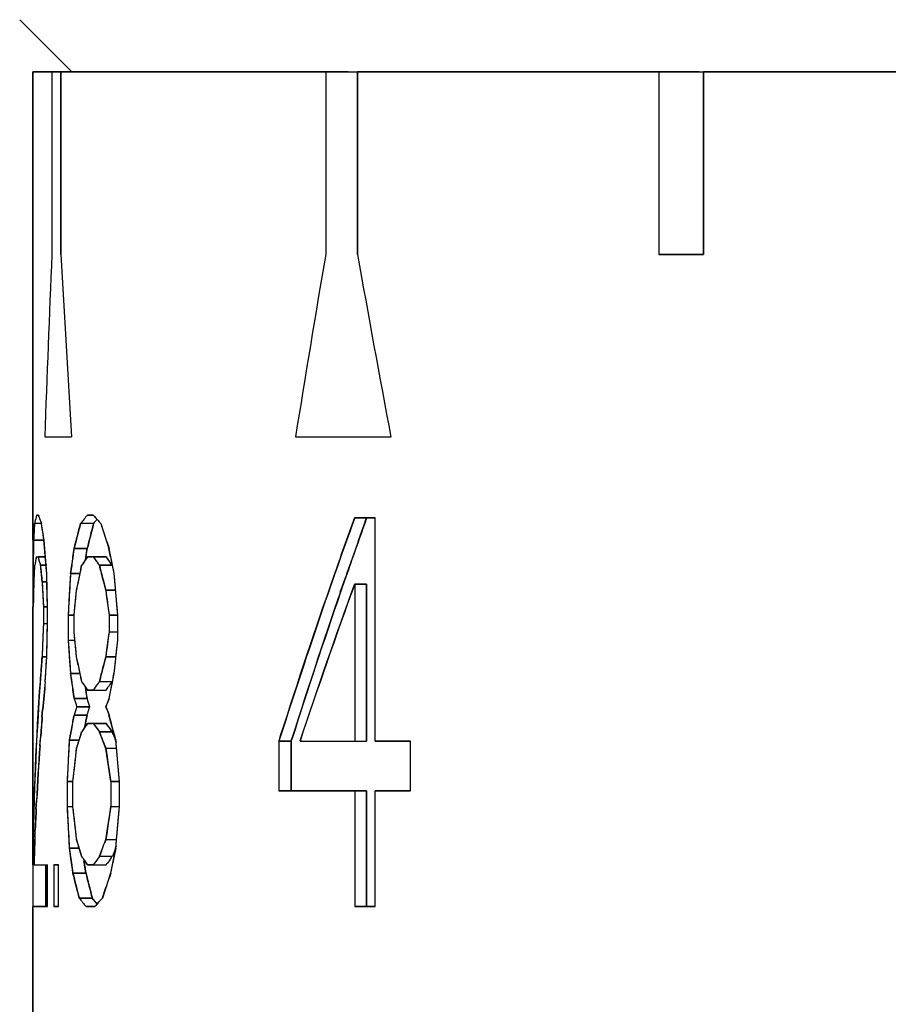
# Model space of a CAD drawing. Header units: millimetres. Extents: x 81 to 388, y 85 to 243.
# Tile 4 of 10: x 98 to 108, y 157 to 168. Entities that reach past the tile are written whole.
import ezdxf

# ---------------------------------------------------------------- set-up
doc = ezdxf.new("R2010")
doc.units = ezdxf.units.MM
doc.header["$LTSCALE"] = 23.1
for name, color, linetype in [('F4020A-703_PBL7', 7, 'CONTINUOUS'), ('F4037A-711-A_PBL13', 7, 'CONTINUOUS'), ('F4037A-711_PBL5', 7, 'CONTINUOUS')]:
    doc.layers.add(name, color=color, linetype=linetype)

msp = doc.modelspace()

# ---------------------------------------------------------------- linework, layer by layer
at = {"layer": 'F4020A-703_PBL7', "color": 7, "linetype": 'Continuous'}
msp.add_line((98.20969, 168.40024), (98.80969, 167.80024), dxfattribs=at)
at = {"layer": 'F4037A-711-A_PBL13', "color": 7, "linetype": 'Continuous'}
for p, q in [((98.35969, 162.41301), (98.35969, 167.80024)), ((101.98658, 167.80024), (98.35969, 167.80024)), ((98.58087, 167.80024), (98.58087, 165.70024)), ((98.68389, 165.70024), (98.68389, 167.80024)), ((101.72938, 167.80024), (101.72938, 165.70024)), ((102.09521, 165.70024), (102.09521, 167.80024)), ((106.02499, 167.80024), (102.09521, 167.80024)), ((105.55976, 167.80024), (105.55976, 165.70024)), ((106.07659, 165.70024), (106.07659, 167.80024)), ((109.75782, 167.80024), (106.07659, 167.80024)), ((106.07659, 165.70024), (105.55976, 165.70024)), ((98.80644, 163.60024), (98.49745, 163.60024)), ((102.47894, 163.60024), (101.38164, 163.60024)), ((98.40598, 162.70024), (98.42547, 162.70024)), ((98.98866, 162.70024), (99.05568, 162.70024)), ((102.063, 162.67024), (102.29818, 162.67024)), ((102.18412, 162.62711), (102.19948, 162.67024)), ((102.18671, 162.62711), (102.20221, 162.67024)), ((102.29818, 160.10237), (102.29818, 162.67024)), ((98.38367, 162.6204), (98.38008, 162.60441)), ((98.40609, 162.60445), (98.38008, 162.60441)), ((98.42559, 162.60447), (98.40609, 162.60445)), ((98.42558, 162.60446), (98.40609, 162.60444)), ((98.46112, 162.6045), (98.42559, 162.60447)), ((98.98877, 162.6045), (98.90962, 162.60441)), ((99.05761, 162.60458), (98.98877, 162.6045)), ((98.36843, 162.44492), (98.36698, 162.41301)), ((98.3716, 162.50875), (98.36843, 162.44492)), ((98.37143, 162.44492), (98.36998, 162.41301)), ((98.48915, 162.41301), (98.36998, 162.41301)), ((98.37297, 162.47684), (98.37143, 162.44492)), ((98.3746, 162.50875), (98.37297, 162.47684)), ((98.98411, 162.31726), (98.83585, 162.31726)), ((98.97705, 162.26939), (98.98411, 162.31726)), ((98.98002, 162.26939), (98.98708, 162.31726)), ((99.25437, 162.22152), (99.23499, 162.31726)), ((99.25731, 162.22152), (99.23793, 162.31726)), ((98.50444, 162.22152), (98.42028, 162.22152)), ((98.96495, 162.18646), (98.97705, 162.26939)), ((98.96791, 162.18646), (98.98002, 162.26939)), ((98.98495, 162.21614), (98.98865, 162.2216)), ((99.20314, 162.22152), (98.98866, 162.22152)), ((99.05568, 162.2216), (99.07295, 162.19765)), ((99.21459, 162.20551), (99.20314, 162.22144)), ((99.22614, 162.18958), (99.21459, 162.20551)), ((98.36118, 162.09386), (98.3603, 162.03003)), ((98.36215, 162.15769), (98.36118, 162.09386)), ((98.36418, 162.09386), (98.3633, 162.03003)), ((98.36515, 162.15769), (98.36418, 162.09386)), ((98.37858, 162.09386), (98.38014, 162.12577)), ((98.38158, 162.09386), (98.38314, 162.12577)), ((98.52051, 162.12577), (98.44838, 162.12569)), ((98.79798, 162.0779), (98.79115, 162.03003)), ((98.80094, 162.0779), (98.79412, 162.03003)), ((98.80485, 162.12577), (98.79798, 162.0779)), ((98.80782, 162.12577), (98.80094, 162.0779)), ((98.91176, 162.0779), (98.92205, 162.12577)), ((98.91472, 162.0779), (98.925, 162.12577)), ((99.1141, 162.14168), (99.12606, 162.12569)), ((99.27327, 162.12586), (99.12606, 162.12569)), ((99.26135, 162.14179), (99.24952, 162.15772)), ((99.27327, 162.12586), (99.26135, 162.14179)), ((98.36332, 162.03005), (98.36273, 161.83854)), ((98.38311, 162.03007), (98.36332, 162.03005)), ((98.46144, 161.9662), (98.46481, 161.93429)), ((98.46444, 161.9662), (98.46781, 161.93429)), ((98.52899, 161.64703), (98.52062, 162.03005)), ((98.79412, 162.03003), (98.78064, 161.79067)), ((98.90454, 162.03003), (98.79412, 162.03003)), ((99.3369, 161.55131), (99.29669, 162.03003)), ((101.89775, 161.81431), (101.96007, 161.99292)), ((101.90051, 161.81431), (101.94767, 161.95046)), ((101.94767, 161.95046), (101.96244, 161.99293)), ((98.36273, 161.83854), (98.36236, 161.71087)), ((98.36998, 161.64705), (98.3746, 161.93429)), ((98.46781, 161.93429), (98.47471, 161.79067)), ((98.52062, 161.93429), (98.46781, 161.93429)), ((98.83585, 161.55131), (98.86472, 161.83854)), ((99.17191, 161.93429), (99.18434, 161.88641)), ((99.17485, 161.93429), (99.18728, 161.88641)), ((99.18434, 161.88641), (99.19686, 161.83854)), ((99.18728, 161.88641), (99.1998, 161.83854)), ((99.1998, 161.83854), (99.2061, 161.79067)), ((99.31268, 161.83854), (99.1998, 161.83854)), ((102.063, 161.90939), (102.063, 160.10237)), ((102.19948, 161.90939), (102.063, 161.90939)), ((102.19948, 160.10237), (102.19948, 161.90939)), ((98.47471, 161.79067), (98.48182, 161.64705)), ((98.78064, 161.79067), (98.76736, 161.55131)), ((99.2061, 161.79067), (99.23793, 161.55131)), ((98.35969, 158.67897), (98.35969, 161.64705)), ((98.36998, 161.64705), (98.36217, 161.64705)), ((98.36236, 161.71087), (98.36219, 161.64703)), ((98.48182, 161.64705), (98.48182, 161.45556)), ((98.52898, 161.64705), (98.48182, 161.64705)), ((98.52898, 161.45556), (98.52898, 161.64705)), ((98.76736, 161.55131), (98.76736, 161.26407)), ((98.83585, 161.55131), (98.76736, 161.55131)), ((98.83585, 161.35982), (98.83585, 161.55131)), ((99.23793, 161.55131), (99.23793, 161.35982)), ((99.3369, 161.55131), (99.23793, 161.55131)), ((99.3369, 161.26407), (99.3369, 161.55131)), ((98.47943, 161.39173), (98.47238, 161.20024)), ((98.48182, 161.45556), (98.47943, 161.39173)), ((98.48182, 161.45556), (98.52899, 161.45556)), ((98.52062, 161.07256), (98.52899, 161.45558)), ((98.86472, 161.07258), (98.83585, 161.35982)), ((99.23793, 161.35982), (99.22513, 161.26407)), ((99.23793, 161.35982), (99.3369, 161.35982)), ((98.47238, 161.20024), (98.46781, 161.07258)), ((98.76736, 161.26407), (98.77619, 161.13641)), ((98.76736, 161.26407), (98.83585, 161.26407)), ((99.22513, 161.26407), (99.2061, 161.12046)), ((99.29669, 160.88109), (99.3369, 161.26407)), ((98.52059, 161.07258), (98.46781, 161.07258)), ((98.50443, 160.78525), (98.52059, 161.07258)), ((98.77619, 161.13641), (98.78511, 161.00875)), ((98.88148, 160.97684), (98.86176, 161.07258)), ((98.87454, 161.02471), (98.86472, 161.07258)), ((99.19686, 161.07258), (99.17191, 160.97684)), ((99.1998, 161.07258), (99.18728, 161.02471)), ((99.2061, 161.12046), (99.1998, 161.07258)), ((99.31669, 161.07258), (99.1998, 161.07258)), ((98.78511, 161.00875), (98.79412, 160.88109)), ((98.88444, 160.97684), (98.87454, 161.02471)), ((99.18728, 161.02471), (99.17485, 160.97684)), ((98.90454, 160.88109), (98.79412, 160.88109)), ((99.13518, 160.83322), (99.12312, 160.78535)), ((99.13812, 160.83322), (99.12606, 160.78535)), ((99.28383, 160.83322), (99.29376, 160.88109)), ((99.28676, 160.83322), (99.29669, 160.88109)), ((98.44348, 160.78949), (98.43543, 160.67369)), ((98.44695, 160.78948), (98.43842, 160.67368)), ((98.97004, 160.6896), (98.96495, 160.72467)), ((98.97301, 160.6896), (98.96791, 160.72467)), ((99.06718, 160.70551), (99.05568, 160.68952)), ((99.12606, 160.78543), (99.1141, 160.76945)), ((99.27327, 160.78527), (99.12606, 160.78543)), ((99.20314, 160.68969), (99.21459, 160.70562)), ((99.21459, 160.70562), (99.22614, 160.72155)), ((99.24952, 160.75341), (99.26135, 160.76934)), ((99.26135, 160.76934), (99.27327, 160.78527)), ((98.81876, 160.6896), (98.8258, 160.64173)), ((98.82173, 160.6896), (98.82876, 160.64173)), ((98.8258, 160.64173), (98.83288, 160.59386)), ((98.82876, 160.64173), (98.83585, 160.59386)), ((98.98411, 160.59379), (98.83585, 160.59393)), ((98.98411, 160.59386), (98.97004, 160.6896)), ((98.98708, 160.59386), (98.97301, 160.6896)), ((98.98866, 160.6896), (99.20314, 160.6896)), ((99.01289, 160.49818), (98.86472, 160.49805)), ((99.19981, 160.49805), (99.2061, 160.51403)), ((98.466, 160.3788), (98.47331, 160.46752)), ((98.46924, 160.37877), (98.47354, 160.43426)), ((98.47354, 160.43426), (98.47647, 160.46749)), ((98.98411, 160.40244), (98.83585, 160.4023)), ((98.97471, 160.3545), (98.98411, 160.40237)), ((98.97767, 160.3545), (98.98708, 160.40237)), ((98.98411, 160.40244), (98.98884, 160.41837)), ((99.26088, 160.30663), (99.23499, 160.40237)), ((99.25082, 160.3545), (99.23793, 160.40237)), ((98.80782, 160.25875), (98.7896, 160.16301)), ((98.80485, 160.25875), (98.80013, 160.23411)), ((98.95609, 160.25827), (98.9654, 160.30663)), ((98.95906, 160.25827), (98.96837, 160.30663)), ((98.9654, 160.30663), (98.97471, 160.3545)), ((98.96837, 160.30663), (98.97767, 160.3545)), ((99.20314, 160.30663), (98.98866, 160.30663)), ((99.05568, 160.30671), (99.06718, 160.29072)), ((99.21459, 160.29061), (99.20314, 160.30654)), ((99.22614, 160.27468), (99.21459, 160.29061)), ((99.26381, 160.30663), (99.25082, 160.3545)), ((99.27396, 160.25875), (99.26088, 160.30663)), ((99.27689, 160.25875), (99.26381, 160.30663)), ((98.44095, 160.0497), (98.44744, 160.13921)), ((98.44634, 160.08323), (98.45068, 160.13919)), ((98.78664, 160.16301), (98.77767, 160.11514)), ((98.7896, 160.16301), (98.78064, 160.11514)), ((98.80013, 160.23411), (98.78664, 160.16301)), ((98.91176, 160.17897), (98.92205, 160.21088)), ((98.91472, 160.17897), (98.925, 160.21088)), ((99.1141, 160.22678), (99.12606, 160.2108)), ((99.27327, 160.21096), (99.12606, 160.2108)), ((99.26135, 160.22689), (99.24952, 160.24282)), ((99.27327, 160.21096), (99.26135, 160.22689)), ((99.28528, 160.17897), (99.27327, 160.21088)), ((99.28822, 160.17897), (99.27621, 160.21088)), ((101.21142, 160.17296), (101.18897, 160.10239)), ((101.21443, 160.17298), (101.19176, 160.1024)), ((98.4441, 160.04968), (98.44634, 160.08323)), ((98.78064, 160.11514), (98.76736, 159.87577)), ((98.89444, 160.11514), (98.78064, 160.11514)), ((99.18434, 160.05131), (99.19686, 160.01939)), ((99.18728, 160.05131), (99.1998, 160.01939)), ((99.31868, 160.09152), (99.31045, 160.11288)), ((99.32161, 160.09152), (99.31339, 160.11288)), ((99.35733, 159.63641), (99.31669, 160.11514)), ((101.19176, 160.10237), (101.19176, 159.53173)), ((101.33143, 160.10237), (101.19176, 160.10237)), ((101.33143, 160.1024), (101.34097, 160.13223)), ((101.33143, 159.53173), (101.33143, 160.10237)), ((101.33422, 160.10239), (101.34367, 160.13222)), ((101.4343, 160.10237), (102.19948, 160.10237)), ((102.29818, 160.10237), (102.70539, 160.10237)), ((102.70539, 159.53173), (102.70539, 160.10237)), ((99.19686, 160.01939), (99.21582, 159.89173)), ((99.1998, 160.01939), (99.21876, 159.89173)), ((99.31669, 160.01939), (99.1998, 160.01939)), ((98.76736, 159.87577), (98.7543, 159.63641)), ((99.21582, 159.89173), (99.25437, 159.63641)), ((99.21876, 159.89173), (99.22832, 159.8279)), ((99.22832, 159.8279), (99.23793, 159.76407)), ((99.23793, 159.76407), (99.24759, 159.70024)), ((99.24759, 159.70024), (99.25731, 159.63641)), ((98.7543, 159.63641), (98.7543, 159.34918)), ((98.82173, 159.63641), (98.7543, 159.63641)), ((98.82173, 159.34918), (98.82173, 159.63641)), ((99.25731, 159.63641), (99.25731, 159.34918)), ((99.35733, 159.63641), (99.25731, 159.63641)), ((99.35733, 159.34918), (99.35733, 159.63641)), ((102.19948, 159.53173), (101.19176, 159.53173)), ((102.063, 159.53173), (102.063, 158.20024)), ((102.19948, 158.20024), (102.19948, 159.53173)), ((102.29818, 158.20024), (102.29818, 159.53173)), ((102.70539, 159.53173), (102.29818, 159.53173)), ((98.39726, 159.32514), (98.4018, 159.41464)), ((98.4005, 159.32513), (98.40306, 159.38106)), ((98.40306, 159.38106), (98.40495, 159.41464)), ((98.7543, 159.34918), (98.75863, 159.26939)), ((98.7543, 159.34918), (98.82173, 159.34918)), ((99.25437, 159.34918), (99.24466, 159.28535)), ((99.25731, 159.34918), (99.24759, 159.28535)), ((99.25731, 159.34918), (99.35733, 159.34918)), ((99.31669, 158.87046), (99.35733, 159.34918)), ((98.75863, 159.26939), (98.76736, 159.10982)), ((99.24466, 159.28535), (99.21582, 159.09386)), ((99.24759, 159.28535), (99.23793, 159.22152)), ((99.22832, 159.15769), (99.21876, 159.09386)), ((99.23793, 159.22152), (99.22832, 159.15769)), ((98.38262, 158.9961), (98.38632, 159.08644)), ((98.38578, 158.99611), (98.38698, 159.03001)), ((98.38698, 159.03001), (98.38956, 159.08644)), ((98.76736, 159.10982), (98.78064, 158.87046)), ((99.21582, 159.09386), (99.19686, 158.9662)), ((99.21876, 159.09386), (99.1998, 158.9662)), ((99.19686, 158.9662), (99.18434, 158.93429)), ((99.1998, 158.9662), (99.18728, 158.93429)), ((99.31669, 158.9662), (99.1998, 158.9662)), ((99.31055, 158.87297), (99.31868, 158.89407)), ((99.31349, 158.87297), (99.32161, 158.89407)), ((98.77767, 158.87046), (98.79798, 158.72684)), ((98.89444, 158.87046), (98.78064, 158.87046)), ((98.78064, 158.87046), (98.78735, 158.82258)), ((98.78735, 158.82258), (98.79412, 158.77471)), ((99.14733, 158.83854), (99.12312, 158.77471)), ((99.13812, 158.80663), (99.12606, 158.77471)), ((99.15027, 158.83854), (99.13812, 158.80663)), ((98.36124, 158.67897), (98.36124, 158.20024)), ((98.3746, 158.67897), (98.52898, 158.67897)), ((98.51124, 158.20024), (98.51124, 158.67897)), ((98.52898, 158.20024), (98.52898, 158.67897)), ((98.60377, 158.67897), (98.60377, 158.20024)), ((98.60377, 158.67897), (98.65742, 158.67897)), ((98.65742, 158.20024), (98.65742, 158.67897)), ((98.79412, 158.77471), (98.80094, 158.72684)), ((98.79798, 158.72684), (98.80485, 158.67897)), ((98.80094, 158.72684), (98.80782, 158.67897)), ((98.80485, 158.67897), (98.81178, 158.63109)), ((98.80782, 158.67897), (98.81475, 158.63109)), ((98.95618, 158.67897), (98.94933, 158.72684)), ((98.95915, 158.67897), (98.9523, 158.72684)), ((98.97004, 158.58322), (98.95618, 158.67897)), ((98.97301, 158.58322), (98.95915, 158.67897)), ((98.98865, 158.67888), (98.97781, 158.69487)), ((98.98866, 158.67897), (99.20314, 158.67897)), ((99.06718, 158.69487), (99.05568, 158.67888)), ((99.27327, 158.77463), (99.12606, 158.77479)), ((99.20314, 158.67905), (99.21459, 158.69498)), ((99.26135, 158.7587), (99.27327, 158.77463)), ((98.81178, 158.63109), (98.81876, 158.58322)), ((98.81475, 158.63109), (98.82173, 158.58322)), ((98.97004, 158.58322), (98.82173, 158.58322)), ((98.97254, 158.29598), (98.89444, 158.29607)), ((99.04249, 158.2959), (98.97254, 158.29598)), ((99.05507, 158.27997), (99.04249, 158.2959)), ((98.35969, 152.35024), (98.35969, 158.20024)), ((98.52898, 158.20024), (98.36124, 158.20024)), ((98.65742, 158.20024), (98.60377, 158.20024)), ((99.07296, 158.20024), (98.97243, 158.20024)), ((102.29818, 158.20024), (102.063, 158.20024))]:
    msp.add_line(p, q, dxfattribs=at)
for centre, radius, start, end in [((99.34762, 162.39445), 0.99007, 162.004534, 166.808262), ((99.81527, 163.16222), 1.46454, 198.384154, 202.388065), ((101.82247, 160.28384), 3.72421, 140.507237, 141.456847), ((101.94102, 160.18615), 3.87783, 139.582856, 140.50722), ((102.36742, 165.66725), 4.44637, 221.856618, 223.538333), ((101.96233, 160.29046), 3.71383, 140.473896, 141.45654), ((168.37581, 138.72407), 70.50653, 160.1456296, 160.7292941), ((168.58148, 138.79121), 70.54371, 160.2517222, 160.7980682), ((109.13452, 161.94108), 10.77788, 176.470979, 176.980797), ((109.45393, 164.11629), 11.09924, 187.828396, 188.827436), ((115.53465, 158.18063), 17.20641, 165.101612, 166.089131), ((115.74434, 158.18264), 17.25981, 165.155663, 166.139896), ((116.62388, 168.15187), 18.34165, 197.604608, 198.548469), ((141.27151, 161.47306), 42.91482, 178.744972, 179.085912), ((141.82824, 165.77832), 43.47254, 184.439845, 184.946301), ((143.1129, 155.73755), 44.7662, 171.54808, 171.795777), ((100.17972, 161.82895), 1.82093, 167.547418, 170.621297), ((100.30735, 162.72245), 1.9524, 194.864116, 197.797445), ((102.88284, 159.56824), 4.71222, 145.811199, 147.130442), ((103.31189, 165.27114), 5.23594, 215.944374, 216.704649), ((103.4376, 165.25534), 5.20915, 216.053065, 216.487718), ((144.9819, 171.52662), 46.66467, 191.502076, 191.742112), ((117.48027, 161.17838), 19.12361, 177.256111, 177.734667), ((117.75231, 163.98747), 19.39647, 185.507795, 185.981547), ((124.39407, 156.62965), 26.05823, 167.931573, 168.469235), ((125.34802, 168.70582), 27.0378, 194.085215, 194.503966), ((167.20192, 139.13307), 69.26342, 160.7281904, 162.316048), ((167.02907, 138.29094), 69.1287, 160.0220127, 161.6078387), ((167.13749, 139.28505), 69.01762, 160.9479155, 162.4188867), ((132.8485, 158.33905), 34.49218, 175.454497, 175.926084), ((124.43924, 166.29099), 26.1044, 191.74599, 192.175613), ((125.36635, 154.2006), 27.05672, 165.496119, 165.810036), ((143.07117, 167.16751), 44.72403, 188.080257, 188.32811), ((144.93785, 151.39354), 46.61971, 168.31783, 168.618067), ((131.99839, 157.65976), 33.64244, 174.669327, 175.212595), ((102.82545, 163.30537), 4.64365, 212.865127, 213.336001), ((102.91997, 163.36775), 4.75691, 213.337962, 214.264757), ((103.30324, 157.64636), 5.22518, 143.294796, 144.16442), ((103.4376, 157.65578), 5.20915, 143.512282, 143.946935), ((132.68688, 158.34949), 34.33022, 176.118028, 179.450055), ((110.72382, 164.12021), 12.39994, 196.521745, 196.984427), ((110.83767, 164.10987), 12.36406, 196.521745, 196.984427), ((111.94849, 155.48615), 13.69846, 158.107135, 158.466863), ((110.72382, 156.87602), 12.39993, 163.015573, 163.478256), ((110.8471, 156.88351), 12.3739, 163.015704, 163.401044), ((111.94141, 165.50725), 13.69084, 201.461115, 201.892921), ((131.92092, 157.66619), 33.56472, 175.364449, 175.774667), ((124.13646, 155.38908), 25.79542, 168.793366, 169.118383), ((102.87209, 157.66051), 4.6993, 145.729254, 147.132708), ((103.30324, 163.34987), 5.22518, 215.83558, 216.705204), ((103.4376, 163.34045), 5.20915, 216.053065, 216.487719), ((125.86211, 167.55007), 27.56979, 195.335313, 195.645029), ((110.81593, 156.36111), 12.5014, 162.218129, 162.984554), ((111.69801, 164.94375), 13.43607, 200.625074, 201.353919), ((111.86933, 164.9326), 13.44921, 200.698533, 200.999784), ((131.81966, 157.67334), 33.4632, 175.927762, 177.017184), ((176.95929, 151.05739), 78.61006, 173.4537153, 173.7346076), ((176.95927, 167.9282), 78.61004, 186.2653935, 186.5462858), ((131.72616, 157.6783), 33.36957, 177.171227, 177.581507), ((131.66768, 157.68068), 33.31103, 177.73685, 178.282659), ((110.8311, 162.6292), 12.51729, 197.015805, 197.934736), ((111.73472, 154.02763), 13.47544, 158.646648, 159.083102), ((145.03407, 149.26741), 46.71793, 168.13808, 168.497801), ((111.85127, 154.05988), 13.42989, 158.998845, 159.447206), ((102.82545, 161.29474), 4.64366, 212.865127, 213.336001), ((102.90349, 161.34615), 4.73711, 213.336827, 214.033882), ((103.32126, 155.62255), 5.24751, 143.079105, 144.163023), ((103.43731, 155.64545), 5.20874, 143.294918, 144.164298), ((115.48466, 162.64966), 17.15483, 193.712114, 194.701732), ((115.65807, 162.6387), 17.17085, 193.661414, 194.319915), ((116.68858, 152.66993), 18.40975, 161.264222, 162.205606), ((115.76692, 162.66638), 17.28316, 194.319564, 194.647388), ((101.8137, 160.58991), 3.71265, 218.15884, 220.066602), ((101.93238, 160.5668), 3.67539, 218.476922, 219.114156), ((102.37776, 155.20446), 4.46048, 136.12308, 137.808643), ((101.99667, 160.619), 3.7582, 219.113323, 219.523945)]:
    msp.add_arc(centre, radius, start, end, dxfattribs=at)
at = {"layer": 'F4037A-711_PBL5', "color": 7, "linetype": 'Continuous'}
for p, q in [((98.35969, 167.80039), (98.35969, 151.65564)), ((98.35969, 167.80039), (112.36417, 167.80039)), ((98.58087, 167.80039), (98.58087, 165.70039)), ((98.68389, 167.80039), (98.68389, 165.70039)), ((101.72938, 167.80039), (101.72938, 165.70039)), ((102.09521, 167.80039), (102.09521, 165.70039)), ((105.55976, 167.80039), (105.55976, 165.70039)), ((106.07659, 167.80039), (106.07659, 165.70039)), ((98.68389, 165.70024), (98.68389, 165.70039)), ((102.09523, 165.70024), (102.09521, 165.70039)), ((105.55976, 165.70039), (106.07659, 165.70039)), ((98.49745, 163.60039), (98.80644, 163.60039)), ((101.38164, 163.60039), (102.47894, 163.60039)), ((98.42547, 162.70039), (98.40598, 162.70039)), ((98.43088, 162.68444), (98.42547, 162.70039)), ((98.42552, 162.70026), (98.42547, 162.70039)), ((98.43088, 162.68444), (98.42552, 162.70026)), ((99.05568, 162.70039), (98.98866, 162.70039)), ((99.07007, 162.68444), (99.05568, 162.70039)), ((102.063, 162.67039), (102.06295, 162.67026)), ((102.29818, 162.67039), (102.063, 162.67039)), ((102.19943, 162.67024), (102.18394, 162.62713)), ((102.19943, 162.67024), (102.18408, 162.62713)), ((102.29818, 160.10252), (102.29818, 162.67039)), ((98.47008, 162.54082), (98.46112, 162.60465)), ((98.46555, 162.57273), (98.46112, 162.60465)), ((98.47008, 162.54082), (98.46555, 162.57273)), ((98.47471, 162.5089), (98.47008, 162.54082)), ((98.36998, 162.41316), (98.48915, 162.41316)), ((98.47943, 162.47699), (98.47471, 162.5089)), ((98.48915, 162.41316), (98.47943, 162.47699)), ((98.48424, 162.44507), (98.47943, 162.47699)), ((98.48915, 162.41316), (98.48424, 162.44507)), ((98.49925, 162.2855), (98.48915, 162.41316)), ((98.49415, 162.34933), (98.48915, 162.41316)), ((98.49925, 162.2855), (98.49415, 162.34933)), ((98.83585, 162.31741), (98.98411, 162.31741)), ((99.25731, 162.22167), (99.23793, 162.31741)), ((98.39818, 162.20571), (98.40164, 162.22167)), ((98.40161, 162.22153), (98.40164, 162.22167)), ((98.40164, 162.22167), (98.41694, 162.22167)), ((98.42028, 162.22167), (98.42032, 162.22152)), ((98.42028, 162.22167), (98.50443, 162.22167)), ((98.50973, 162.15784), (98.49925, 162.2855)), ((98.50444, 162.22167), (98.49925, 162.2855)), ((98.50973, 162.15784), (98.50444, 162.22167)), ((98.97782, 162.20571), (98.98866, 162.22167)), ((98.98866, 162.22167), (99.04428, 162.22167)), ((99.05568, 162.22167), (99.20314, 162.22167)), ((99.05568, 162.22167), (99.05579, 162.22152)), ((99.27689, 162.12592), (99.25731, 162.22167)), ((98.37863, 162.03018), (98.38008, 162.0621)), ((98.38008, 162.0621), (98.38314, 162.12592)), ((98.44333, 162.14188), (98.44838, 162.12592)), ((98.44838, 162.12592), (98.51241, 162.12592)), ((98.51511, 162.09401), (98.50973, 162.15784)), ((98.52059, 162.03018), (98.51511, 162.09401)), ((98.90454, 162.03018), (98.925, 162.12592)), ((98.90454, 162.03018), (98.91472, 162.07805)), ((98.91472, 162.07805), (98.925, 162.12592)), ((99.1141, 162.14188), (99.12606, 162.12592)), ((99.12606, 162.12592), (99.27327, 162.12592)), ((99.26135, 162.14188), (99.27327, 162.12592)), ((99.29669, 162.03018), (99.27689, 162.12592)), ((98.3633, 162.03018), (98.36217, 161.6472)), ((98.3633, 162.03018), (98.37864, 162.03018)), ((98.3746, 161.93444), (98.37723, 161.99827)), ((98.37723, 161.99827), (98.37863, 162.03018)), ((98.52059, 162.03003), (98.52059, 162.03018)), ((98.52059, 162.03003), (98.52059, 162.03018)), ((98.52336, 161.90252), (98.52059, 162.03003)), ((98.79412, 162.03018), (98.90457, 162.03018)), ((98.88444, 161.93444), (98.90454, 162.03018)), ((98.88444, 161.93444), (98.89444, 161.98231)), ((98.89444, 161.98231), (98.90454, 162.03018)), ((99.30333, 161.95039), (99.29669, 162.03018)), ((99.33014, 161.63124), (99.30333, 161.95039)), ((98.37143, 161.74295), (98.37297, 161.83869)), ((98.37297, 161.83869), (98.3746, 161.93444)), ((98.46781, 161.93444), (98.52269, 161.93444)), ((98.52898, 161.6472), (98.52336, 161.90252)), ((98.855, 161.74295), (98.86472, 161.83869)), ((98.86472, 161.83869), (98.88444, 161.93444)), ((98.86472, 161.83869), (98.87454, 161.88656)), ((98.87454, 161.88656), (98.88444, 161.93444)), ((99.1998, 161.83869), (99.31266, 161.83869)), ((102.06295, 161.9094), (102.063, 161.90954)), ((102.063, 161.90954), (102.063, 160.10252)), ((102.063, 161.90954), (102.19948, 161.90954)), ((102.19948, 161.90954), (102.19948, 160.10252)), ((98.36998, 161.6472), (98.37143, 161.74295)), ((98.84538, 161.6472), (98.855, 161.74295)), ((98.36217, 161.6472), (98.36998, 161.6472)), ((98.48182, 161.6472), (98.48182, 161.45571)), ((98.48182, 161.6472), (98.52898, 161.6472)), ((98.52898, 161.45571), (98.52898, 161.6472)), ((98.83585, 161.55146), (98.84538, 161.6472)), ((99.3369, 161.55146), (99.33014, 161.63124)), ((98.76736, 161.55146), (98.76736, 161.26422)), ((98.76736, 161.55146), (98.83585, 161.55146)), ((98.83585, 161.35997), (98.83585, 161.55146)), ((99.23793, 161.55146), (99.23793, 161.35997)), ((99.23793, 161.55146), (99.3369, 161.55146)), ((99.3369, 161.26422), (99.3369, 161.55146)), ((98.48182, 161.45571), (98.52899, 161.45571)), ((98.52616, 161.32805), (98.52897, 161.45556)), ((98.52897, 161.45556), (98.52898, 161.45571)), ((98.52897, 161.45556), (98.52898, 161.45571)), ((98.52059, 161.07273), (98.52616, 161.32805)), ((98.84538, 161.26422), (98.83585, 161.35997)), ((99.23793, 161.35997), (99.3369, 161.35997)), ((98.76736, 161.26422), (98.84537, 161.26422)), ((98.855, 161.16848), (98.84538, 161.26422)), ((98.86472, 161.07273), (98.855, 161.16848)), ((99.32341, 161.13656), (99.3369, 161.26422)), ((98.46781, 161.07273), (98.52059, 161.07273)), ((98.51511, 160.97699), (98.52059, 161.07273)), ((98.88444, 160.97699), (98.86472, 161.07273)), ((98.87454, 161.02486), (98.86472, 161.07273)), ((99.1998, 161.07273), (99.31671, 161.07273)), ((99.31, 161.0089), (99.32341, 161.13656)), ((98.50973, 160.88124), (98.51511, 160.97699)), ((98.88444, 160.97699), (98.87454, 161.02486)), ((98.90454, 160.88124), (98.88444, 160.97699)), ((98.89444, 160.92912), (98.88444, 160.97699)), ((98.90454, 160.88124), (98.89444, 160.92912)), ((99.29669, 160.88124), (99.31, 161.0089)), ((98.50444, 160.7855), (98.50973, 160.88124)), ((98.79412, 160.88124), (98.9045, 160.88124)), ((98.925, 160.7855), (98.90454, 160.88124)), ((98.91472, 160.83337), (98.90454, 160.88124)), ((98.925, 160.7855), (98.91472, 160.83337)), ((99.27689, 160.7855), (99.29669, 160.88124)), ((98.50442, 160.78525), (98.50444, 160.7855)), ((98.93538, 160.76954), (98.925, 160.7855)), ((99.25731, 160.68975), (99.27689, 160.7855)), ((98.83585, 160.59401), (98.98411, 160.59401)), ((99.05568, 160.68975), (98.98866, 160.68975)), ((99.23152, 160.57805), (99.23793, 160.59401)), ((99.23793, 160.59401), (99.25731, 160.68975)), ((98.86472, 160.49827), (99.01288, 160.49827)), ((99.2061, 160.48231), (99.1998, 160.49827)), ((98.46898, 160.37877), (98.47629, 160.46749)), ((98.46924, 160.37877), (98.47647, 160.46749)), ((98.83585, 160.40252), (98.98411, 160.40252)), ((99.26381, 160.30678), (99.23793, 160.40252)), ((99.25082, 160.35465), (99.23793, 160.40252)), ((98.97782, 160.29082), (98.98866, 160.30678)), ((98.98866, 160.30678), (99.04428, 160.30678)), ((99.05568, 160.30678), (99.20314, 160.30678)), ((99.05568, 160.30678), (99.05579, 160.30663)), ((99.26381, 160.30678), (99.25082, 160.35465)), ((99.29007, 160.21103), (99.26381, 160.30678)), ((99.27689, 160.2589), (99.26381, 160.30678)), ((99.29007, 160.21103), (99.27689, 160.2589)), ((98.44393, 160.04968), (98.45042, 160.13919)), ((98.4441, 160.04968), (98.45068, 160.13919)), ((98.89444, 160.11529), (98.90454, 160.1472)), ((98.90454, 160.1472), (98.925, 160.21103)), ((98.90454, 160.1472), (98.91472, 160.17912)), ((98.91472, 160.17912), (98.925, 160.21103)), ((99.1141, 160.22699), (99.12606, 160.21103)), ((99.12606, 160.21103), (99.27327, 160.21103)), ((99.26135, 160.22699), (99.27327, 160.21103)), ((99.31669, 160.11529), (99.29007, 160.21103)), ((99.30333, 160.16316), (99.29007, 160.21103)), ((99.31669, 160.11529), (99.30333, 160.16316)), ((98.78064, 160.11529), (98.89449, 160.11529)), ((98.86472, 160.01954), (98.88444, 160.08337)), ((98.86472, 160.01954), (98.87454, 160.05146)), ((98.87454, 160.05146), (98.88444, 160.08337)), ((98.88444, 160.08337), (98.89444, 160.11529)), ((99.32341, 160.0355), (99.31669, 160.11529)), ((99.3505, 159.71635), (99.32341, 160.0355)), ((101.19176, 160.10252), (101.19176, 159.53188)), ((101.19176, 160.10252), (101.33143, 160.10252)), ((101.34083, 160.13224), (101.33143, 160.10252)), ((101.34093, 160.13224), (101.33143, 160.10252)), ((101.33143, 160.10252), (101.33143, 159.53188)), ((101.4343, 160.10252), (102.19948, 160.10252)), ((102.70539, 160.10252), (102.29818, 160.10252)), ((102.70539, 159.53188), (102.70539, 160.10252)), ((98.85018, 159.89188), (98.86472, 160.01954)), ((99.1998, 160.01954), (99.32474, 160.01954)), ((98.83585, 159.76422), (98.85018, 159.89188)), ((98.82173, 159.63656), (98.82876, 159.70039)), ((98.82876, 159.70039), (98.83585, 159.76422)), ((99.35733, 159.63656), (99.3505, 159.71635)), ((98.7543, 159.63656), (98.7543, 159.34933)), ((98.7543, 159.63656), (98.82173, 159.63656)), ((98.82173, 159.34933), (98.82173, 159.63656)), ((99.25731, 159.63656), (99.25731, 159.34933)), ((99.25731, 159.63656), (99.35733, 159.63656)), ((99.35733, 159.34933), (99.35733, 159.63656)), ((101.19176, 159.53188), (102.19948, 159.53188)), ((102.063, 159.53188), (102.063, 158.20039)), ((102.19948, 159.53188), (102.19948, 158.20039)), ((102.29818, 158.20039), (102.29818, 159.53188)), ((102.29818, 159.53188), (102.70539, 159.53188)), ((98.40024, 159.32513), (98.40478, 159.41464)), ((98.4005, 159.32513), (98.40495, 159.41464)), ((98.7543, 159.34933), (98.82173, 159.34933)), ((98.83585, 159.22167), (98.82173, 159.34933)), ((99.25731, 159.34933), (99.35733, 159.34933)), ((99.3505, 159.26954), (99.35733, 159.34933)), ((99.32475, 158.96635), (99.3505, 159.26954)), ((98.85018, 159.09401), (98.83585, 159.22167)), ((98.38561, 158.99611), (98.38931, 159.08644)), ((98.38578, 158.99611), (98.38956, 159.08644)), ((98.85743, 159.03018), (98.85018, 159.09401)), ((98.86472, 158.96635), (98.85743, 159.03018)), ((98.88444, 158.90252), (98.86472, 158.96635)), ((98.87454, 158.93444), (98.86472, 158.96635)), ((98.88444, 158.90252), (98.87454, 158.93444)), ((98.90454, 158.83869), (98.88444, 158.90252)), ((98.89444, 158.87061), (98.88444, 158.90252)), ((99.31669, 158.87061), (99.32475, 158.96635)), ((98.78064, 158.87061), (98.89439, 158.87061)), ((98.90454, 158.83869), (98.89444, 158.87061)), ((98.925, 158.77486), (98.90454, 158.83869)), ((98.91472, 158.80678), (98.90454, 158.83869)), ((98.925, 158.77486), (98.91472, 158.80678)), ((99.29669, 158.77486), (99.31669, 158.87061)), ((98.36124, 158.67912), (98.36124, 158.20039)), ((98.36124, 158.67912), (98.52898, 158.67912)), ((98.51124, 158.67897), (98.51124, 158.20039)), ((98.52898, 158.20039), (98.52898, 158.67912)), ((98.60377, 158.67912), (98.60377, 158.20039)), ((98.65742, 158.67912), (98.60377, 158.67912)), ((98.65742, 158.20039), (98.65742, 158.67912)), ((98.93538, 158.7589), (98.925, 158.77486)), ((99.05568, 158.67912), (98.98866, 158.67912)), ((99.25731, 158.58337), (99.27689, 158.67912)), ((99.27689, 158.67912), (99.29669, 158.77486)), ((98.82173, 158.58337), (98.97004, 158.58337)), ((98.89444, 158.29614), (99.04249, 158.29614)), ((99.14722, 158.28018), (99.16251, 158.29614)), ((98.36124, 158.20039), (98.52898, 158.20039)), ((98.60377, 158.20039), (98.65742, 158.20039)), ((98.97243, 158.20039), (99.07296, 158.20039)), ((102.063, 158.20039), (102.29818, 158.20039))]:
    msp.add_line(p, q, dxfattribs=at)
for centre, radius, start, end in [((323.79524, 155.70233), 225.43618, 177.4581062, 177.992255), ((325.58216, 177.88848), 227.22538, 183.0747892, 183.6051767), ((351.22403, 123.30735), 253.07065, 170.3566518, 170.8385724), ((358.37978, 211.44625), 260.3353, 190.120536, 190.5903344), ((99.81868, 163.16476), 1.46857, 199.091183, 202.420582), ((102.38103, 165.68581), 4.46886, 222.192237, 223.588506), ((167.70305, 138.96812), 69.78835, 160.1457322, 162.3719989), ((169.26135, 138.54996), 71.26773, 160.2546064, 160.8315559), ((109.13328, 161.94153), 10.77363, 176.471183, 177.490981), ((115.55922, 158.17554), 17.22865, 165.103259, 166.0895), ((115.7608, 158.17751), 17.27993, 165.155226, 166.138318), ((116.52963, 168.12037), 18.23943, 197.602185, 197.918), ((141.27636, 161.47324), 42.91668, 178.745065, 179.256439), ((116.63603, 168.15482), 18.35127, 197.918162, 198.232612), ((116.74452, 168.19062), 18.46552, 198.232775, 198.545844), ((143.11223, 155.73873), 44.76245, 171.548699, 171.920217), ((143.45493, 155.734), 44.95548, 171.579147, 171.74768), ((100.1645, 161.83135), 1.80555, 168.033445, 170.610178), ((100.28779, 162.71796), 1.93233, 194.887061, 197.345174), ((102.84878, 159.58616), 4.67401, 145.913061, 147.085984), ((103.2613, 165.23972), 5.17648, 215.666124, 216.75864), ((103.41317, 165.23185), 5.17547, 215.564868, 216.658246), ((117.7558, 163.98752), 19.39696, 185.507355, 186.075891), ((125.36695, 168.70949), 27.05415, 194.084203, 194.712242), ((167.37216, 139.20453), 69.26836, 160.8298753, 162.4147154), ((195.4669, 166.52312), 97.10757, 182.7084394, 182.878116), ((199.49561, 175.00544), 101.15637, 187.4789722, 187.643091), ((166.94289, 138.32369), 69.034, 160.0223484, 161.6102174), ((270.73735, 154.96063), 172.37794, 177.8406248, 177.9680062), ((199.53032, 147.90136), 101.19139, 172.3569305, 172.5209923), ((272.93706, 173.24177), 174.58106, 183.9340032, 184.0599995), ((132.69283, 158.34987), 34.33316, 175.451253, 179.450531), ((125.41182, 154.19042), 27.10048, 165.288295, 165.91526), ((143.08379, 167.16856), 44.73371, 188.079664, 188.451421), ((132.06037, 157.65523), 33.70162, 174.671014, 175.213339), ((102.90901, 163.36531), 4.74634, 213.154496, 214.312674), ((143.4419, 167.17552), 44.94231, 188.252581, 188.420877), ((110.68068, 164.11388), 12.35676, 196.550099, 197.013797), ((110.86506, 164.11173), 12.39077, 196.492983, 196.955268), ((110.69652, 156.87788), 12.3733, 162.986513, 163.449591), ((111.88684, 155.50161), 13.63553, 158.142741, 158.503517), ((111.92547, 165.5103), 13.6771, 201.569005, 201.928864), ((131.94629, 157.66461), 33.58715, 175.364902, 175.774831), ((124.11623, 155.39417), 25.77172, 168.794111, 169.444384), ((124.39232, 155.38729), 25.89845, 168.83414, 169.158897), ((102.84878, 157.67127), 4.67401, 145.913061, 147.085984), ((103.2613, 163.32483), 5.17648, 215.666124, 216.75864), ((103.41317, 163.31696), 5.17547, 215.564868, 216.658246), ((111.6996, 164.94297), 13.43448, 200.623375, 201.498513), ((111.84279, 164.92408), 13.42407, 200.553978, 201.098845), ((131.80133, 157.6747), 33.44184, 175.927523, 177.017626), ((178.85172, 171.78331), 80.51592, 188.4012654, 188.6768514), ((178.89941, 147.19542), 80.56415, 171.3232297, 171.5986506), ((131.70112, 157.6799), 33.34149, 177.171597, 177.582206), ((131.64506, 157.68214), 33.28539, 177.737614, 178.283596), ((143.02758, 165.0541), 44.67692, 187.955545, 188.327659), ((102.90901, 161.35467), 4.74634, 213.154496, 214.312674), ((143.37587, 165.05955), 44.87559, 188.094958, 188.297566), ((115.46761, 162.64444), 17.13411, 193.710522, 194.701332), ((115.66945, 162.64263), 17.18568, 193.662359, 194.649979), ((116.79214, 152.6368), 18.51573, 161.266701, 161.579263), ((116.68275, 152.67318), 18.40045, 161.579102, 161.89305), ((116.57545, 152.70821), 18.28757, 161.89289, 162.20821), ((101.80727, 160.58909), 3.70705, 218.209525, 220.118214), ((101.92943, 160.56016), 3.66882, 218.104557, 219.481259), ((102.35208, 155.22274), 4.42934, 136.348534, 137.758546)]:
    msp.add_arc(centre, radius, start, end, dxfattribs=at)
for points, knots in [([(98.79412, 162.03018), (98.79186, 161.99029), (98.78283, 161.83072), (98.77395, 161.67114), (98.76736, 161.55146)], [0, 0, 0, 0, 0.25000927, 1, 1, 1, 1]), ([(98.78064, 160.11529), (98.77841, 160.07539), (98.76952, 159.91582), (98.76078, 159.75625), (98.7543, 159.63656)], [0, 0, 0, 0, 0.25000913, 1, 1, 1, 1]), ([(98.7543, 159.34933), (98.75646, 159.30944), (98.76513, 159.14985), (98.77395, 158.99028), (98.78064, 158.87061)], [0, 0, 0, 0, 0.24999094, 1, 1, 1, 1])]:
    msp.add_open_spline(points, degree=3, knots=knots, dxfattribs=at)

doc.saveas('drawing.dxf')
